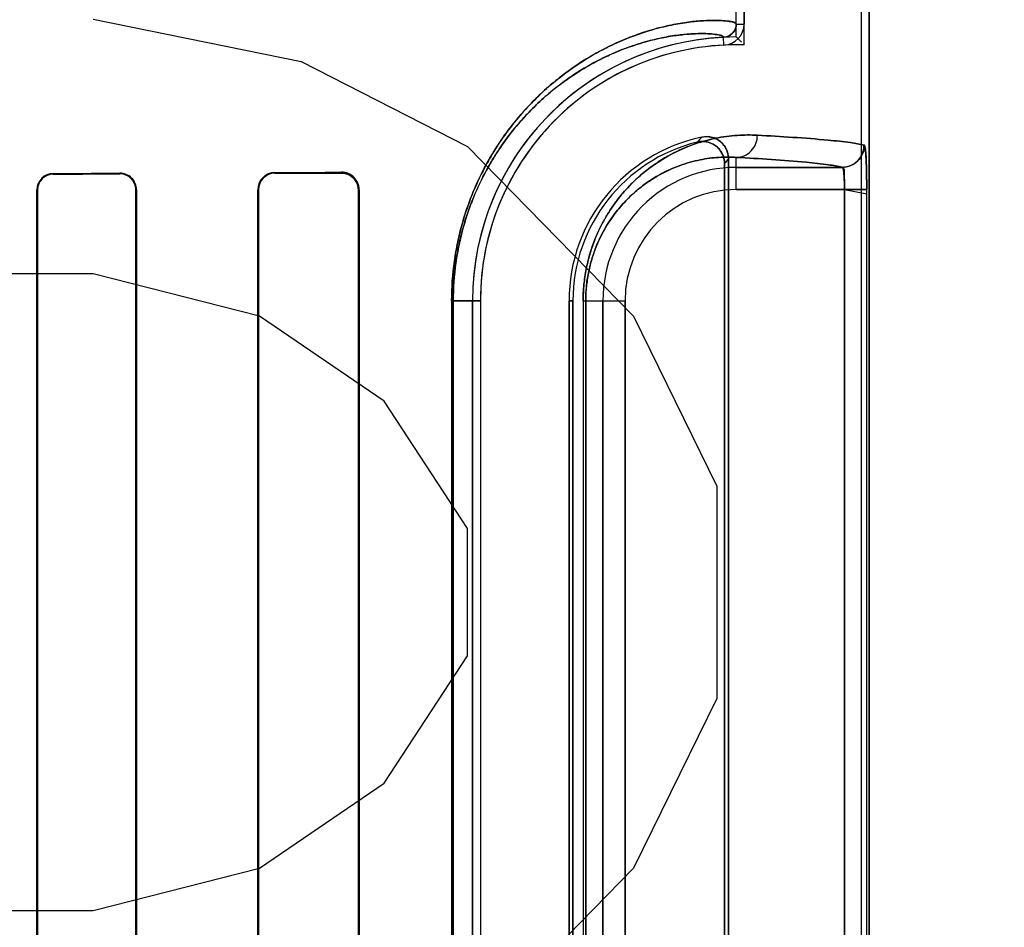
# Model space of a CAD drawing. Header units: millimetres. Extents: x 0 to 297, y 0 to 210.
# Tile 143 of 256: x 56.493 to 56.693, y 157.856 to 158.041. Entities that reach past the tile are written whole.
import ezdxf

# ---------------------------------------------------------------- set-up
doc = ezdxf.new("R2010")
doc.units = ezdxf.units.MM
doc.header["$LTSCALE"] = 16.335
doc.layers.get('0').update_dxf_attribs({"linetype": 'CONTINUOUS'})
for name, color, linetype in [('AXES_REF', 7, 'CONTINUOUS'), ('INTFCLR_1', 7, 'CONTINUOUS'), ('INTFCLR_72935', 7, 'CONTINUOUS')]:
    doc.layers.add(name, color=color, linetype=linetype)

msp = doc.modelspace()

# ---------------------------------------------------------------- linework, layer by layer
at = {"color": 7, "linetype": 'Continuous'}
for p, q in [((56.5082330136, 158.0407480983), (56.5504204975, 158.0321310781)), ((56.5504204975, 158.0321310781), (56.58417051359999, 158.0148970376)), ((56.58417051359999, 158.0148970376), (56.61792048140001, 157.9804289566)), ((56.5082330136, 157.9890459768), (56.45760801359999, 157.9890459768)), ((56.5419829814, 157.9804289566), (56.5082330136, 157.9890459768)), ((56.5672954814, 157.9631949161), (56.5419829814, 157.9804289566)), ((56.61792048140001, 157.9804289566), (56.6347955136, 157.9459608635)), ((56.58417051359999, 157.9373438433), (56.5672954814, 157.9631949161)), ((56.6347955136, 157.9459608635), (56.6347955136, 157.9028757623)), ((56.58417051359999, 157.9114927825), (56.58417051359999, 157.9373438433)), ((56.5672954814, 157.8856417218), (56.58417051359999, 157.9114927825)), ((56.6347955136, 157.9028757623), (56.61792048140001, 157.8684076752)), ((56.5419829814, 157.8684076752), (56.5672954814, 157.8856417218)), ((56.5082330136, 157.859790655), (56.5419829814, 157.8684076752)), ((56.61792048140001, 157.8684076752), (56.58417051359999, 157.8339395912)), ((56.4407329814, 157.859790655), (56.5082330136, 157.859790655))]:
    msp.add_line(p, q, dxfattribs=at)
for radius in [8.7262453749, 8.7255, 8.6696226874]:
    msp.add_circle((57.5376079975, 154.4105885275), radius, dxfattribs=at)
msp.add_arc((57.5376079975, 154.4105885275), 8.64, 278.2771290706, 261.7228709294, dxfattribs=at)
at = {"layer": 'AXES_REF', "color": 9, "linetype": 'Continuous'}
for radius in [7.9600610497, 5.3357191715]:
    msp.add_circle((57.5376079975, 154.4105885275), radius, dxfattribs=at)
at = {"layer": 'INTFCLR_1', "color": 6, "linetype": 'Continuous'}
for p, q in [((56.6641662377, 157.5605757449), (56.6641662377, 159.9635908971)), ((56.6657531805, 157.5605757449), (56.6657531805, 159.9635757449)), ((56.6387531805, 158.0397441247), (56.6387531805, 159.1244073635)), ((56.6403401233, 159.1244073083), (56.6403401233, 158.0397441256)), ((56.63716623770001, 157.7387447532), (56.63716623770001, 158.0124067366)), ((56.6363788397, 158.0114194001), (56.6363788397, 157.7397320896)), ((56.4967804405, 157.7450757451), (56.4967804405, 158.0060757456)), ((56.4969083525, 157.7450757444), (56.4969083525, 158.0060757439)), ((56.51686905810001, 158.0060757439), (56.51686905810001, 157.7450757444)), ((56.51700543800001, 158.0060757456), (56.51700543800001, 157.7450757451)), ((56.54160451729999, 157.7450757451), (56.54160451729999, 158.0060757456)), ((56.5417520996, 157.7450757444), (56.5417520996, 158.0060757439)), ((56.5620464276, 158.0060757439), (56.5620464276, 157.7450757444)), ((56.5622096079, 158.0060757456), (56.5622096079, 157.7450757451)), ((56.58522035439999, 157.7675757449), (56.58522035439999, 157.9835757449)), ((56.5868072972, 157.9835757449), (56.5868072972, 157.7675757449)), ((56.6048072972, 157.9835757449), (56.6048072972, 157.7675757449)), ((56.6055946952, 157.7675757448), (56.6055946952, 157.9835757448))]:
    msp.add_line(p, q, dxfattribs=at)
at = {"layer": 'INTFCLR_1', "color": 9, "linetype": 'Continuous'}
for p, q in [((56.6387531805, 158.0397440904), (56.6403401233, 158.0397441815)), ((56.6362591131, 158.0354617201), (56.636182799, 158.0370468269)), ((56.6387531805, 158.0061536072), (56.6387531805, 158.012672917)), ((56.6387531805, 158.0106529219), (56.6602536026, 158.0106529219)), ((56.5001063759, 158.0094130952), (56.5001063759, 158.0092836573)), ((56.5136063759, 158.0093273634), (56.5136063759, 158.0094618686)), ((56.5451063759, 158.0095937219), (56.5451063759, 158.0094434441)), ((56.5586063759, 158.0095004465), (56.5586063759, 158.0096600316)), ((56.6607383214, 158.0061536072), (56.6387531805, 158.0061536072)), ((56.6607383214, 158.0061536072), (56.6607383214, 157.7449978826)), ((56.6652336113, 157.7449978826), (56.6652336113, 158.0061536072)), ((56.4969083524, 158.0060757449), (56.4967804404, 158.0060757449)), ((56.51700543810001, 158.0060757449), (56.51686905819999, 158.0060757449)), ((56.54175209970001, 158.0060757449), (56.5416045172, 158.0060757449)), ((56.5622096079, 158.0060757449), (56.5620464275, 158.0060757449)), ((56.580971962, 157.9835757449), (56.580971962, 157.7675757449)), ((56.580971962, 157.9835757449), (56.5868072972, 157.9835757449)), ((56.581303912, 157.7675757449), (56.581303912, 157.9835757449)), ((56.6055946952, 157.9835757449), (56.6048072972, 157.9835757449)), ((56.607666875, 157.9835757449), (56.607666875, 157.7675757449)), ((56.607666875, 157.9835757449), (56.6161753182, 157.9835757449)), ((56.60819276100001, 157.7675757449), (56.60819276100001, 157.9835757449)), ((56.6116760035, 157.7675757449), (56.6116760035, 157.9835757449)), ((56.6161753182, 157.9835757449), (56.6161753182, 157.7675757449))]:
    msp.add_line(p, q, dxfattribs=at)
at = {"layer": 'INTFCLR_1', "color": 7, "linetype": 'Continuous'}
for p, q in [((56.6652336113, 158.0061536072), (56.6607383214, 158.0061536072)), ((56.6607383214, 158.0061536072), (56.6652355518, 158.0052841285))]:
    msp.add_line(p, q, dxfattribs=at)
msp.add_lwpolyline([(56.5586063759, 158.0095004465), (56.55872897, 158.0094987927), (56.5588526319, 158.0094926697), (56.5589771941, 158.0094819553), (56.5591034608, 158.009466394), (56.5592302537, 158.0094459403), (56.5593544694, 158.0094211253), (56.5594750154, 158.0093924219), (56.55959275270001, 158.0093598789), (56.559707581, 158.0093237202)], dxfattribs=at)
at = {"layer": 'INTFCLR_1', "color": 6, "linetype": 'Continuous'}
for centre, radius, start, end in [((56.6360529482, 158.0397439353), 0.0027002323, 272.7563464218, 0.0032912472), ((56.6360529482, 158.0397439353), 0.0042871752, 272.7563353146, 0.0025427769), ((56.6387531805, 157.9835757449), 0.0535328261, 92.7520534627, 180), ((56.6387531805, 157.9835757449), 0.0519458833, 92.75198979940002, 179.9999985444), ((56.6387531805, 157.9835757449), 0.0339458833, 101.8889191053, 179.9999977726), ((56.6387531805, 157.9835757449), 0.0331584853, 103.8352360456, 180.0000002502), ((56.5001185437, 158.0060749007), 0.0033381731, 90.20884474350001, 179.985497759), ((56.5001165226, 158.0060754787), 0.0032081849, 90.1812090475, 179.9952646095), ((56.513616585, 158.0060747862), 0.0032525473, 0.0168707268, 90.179834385), ((56.513619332, 158.0060755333), 0.0033862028, 0.0035926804, 90.2192083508), ((56.5451226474, 158.0060756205), 0.0035181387, 90.2649950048, 179.9979622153), ((56.5451199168, 158.006075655), 0.0033678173, 90.2303662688, 179.9984882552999), ((56.5586251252, 158.0060755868), 0.0035844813, 0.0025388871, 90.2996967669)]:
    msp.add_arc(centre, radius, start, end, dxfattribs=at)
at = {"layer": 'INTFCLR_1', "color": 9, "linetype": 'Continuous'}
for centre, radius, start, end in [((56.6951848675, 157.9577317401), 0.08666615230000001, 137.0401801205, 137.955947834), ((56.694899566, 157.9655569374), 0.0743507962, 140.9411469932, 141.9143405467), ((56.6387531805, 157.9835757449), 0.0270771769, 90.0000000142, 180.0000000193), ((56.6387531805, 157.9835757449), 0.0225778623, 90.00000006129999, 179.9999997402)]:
    msp.add_arc(centre, radius, start, end, dxfattribs=at)
at = {"layer": 'INTFCLR_1', "color": 6, "linetype": 'Continuous'}
for major_axis, start_param, end_param in [((0.4693968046, 0), -0.7888979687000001, -0.7475038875), ((0.4963968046, 0), -0.8415583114, -0.8044638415), ((0.4693968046, 0), -0.642674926, -0.5930216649), ((0.4963968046, 0), -0.7121557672, -0.6694696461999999)]:
    msp.add_ellipse((56.1693563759, 158.0105757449), major_axis=major_axis, ratio=0.0034906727, start_param=start_param, end_param=end_param, dxfattribs=at)
at = {"layer": 'INTFCLR_1', "color": 9, "linetype": 'Continuous'}
for points, knots in [([(56.5809719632, 157.9835757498), (56.58097196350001, 157.9862652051), (56.5812063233, 157.9896200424), (56.5818288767, 157.9935637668), (56.5823105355, 157.9960642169), (56.58304043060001, 157.9990566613), (56.58393672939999, 158.0019302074), (56.5847290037, 158.004113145), (56.5859109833, 158.007094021), (56.5874649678, 158.0103453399), (56.5894489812, 158.0137713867), (56.5913969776, 158.0167847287), (56.5934480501, 158.0195264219), (56.5955678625, 158.0220046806), (56.59759409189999, 158.0241870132), (56.6009779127, 158.0274373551), (56.6057950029, 158.0311905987), (56.6106516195, 158.0340863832), (56.6142891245, 158.0358571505), (56.6175251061, 158.0372317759), (56.6212644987, 158.0385195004), (56.62538374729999, 158.039549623), (56.6289428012, 158.040149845), (56.6319474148, 158.0404392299), (56.6347829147, 158.0405242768), (56.6370022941, 158.0403770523), (56.638319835, 158.0401151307), (56.6387532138, 158.039867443), (56.638753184, 158.0397441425)], [0, 0, 0, 0, 0.08892935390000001, 0.1106974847, 0.1320156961, 0.1731121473, 0.21247223, 0.2314805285, 0.2498887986, 0.3184980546, 0.3503473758, 0.3807584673, 0.4371051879, 0.4633880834, 0.4885695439, 0.5355476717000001, 0.6184022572, 0.6898557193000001, 0.7220813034, 0.7521202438, 0.8060674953, 0.8526640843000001, 0.8923378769, 0.9253925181, 0.9521389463, 0.9869003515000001, 0.9959229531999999, 1, 1, 1, 1]), ([(56.581303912, 157.983575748), (56.58130391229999, 157.9861444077), (56.5815267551, 157.9893484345), (56.582118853, 157.993115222), (56.5825768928, 157.9955031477), (56.5832709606, 157.9983607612), (56.5841233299, 158.0011049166), (56.58487677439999, 158.00318944), (56.5860005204, 158.0060350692), (56.5874779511, 158.009138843), (56.58936461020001, 158.0124094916), (56.5912164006, 158.015284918), (56.593166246, 158.0179009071), (56.5951816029, 158.0202651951), (56.5971073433, 158.0223461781), (56.6003223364, 158.0254439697), (56.6048990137, 158.0290193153), (56.6095140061, 158.0317752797), (56.6129695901, 158.0334579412), (56.616042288, 158.0347622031), (56.6195924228, 158.0359813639), (56.62350244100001, 158.0369519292), (56.626880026, 158.0375120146), (56.6297296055, 158.0377752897), (56.6324221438, 158.0378419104), (56.6345196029, 158.0376848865), (56.6357815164, 158.0374183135), (56.6361832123, 158.0371669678), (56.6361828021, 158.0370468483)], [0, 0, 0, 0, 0.0892203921, 0.1110571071, 0.1324409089, 0.1736583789, 0.2131260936, 0.2321829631, 0.2506359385, 0.3193892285, 0.3512918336, 0.3817450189, 0.4381455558, 0.4644423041, 0.4896300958, 0.5366014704, 0.6193841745, 0.690715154, 0.7228680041, 0.752829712, 0.8066164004, 0.8530538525, 0.8925792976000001, 0.9255035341, 0.9521432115, 0.9868018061, 0.9958277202, 1, 1, 1, 1]), ([(56.6076668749, 157.9835757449), (56.607666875, 157.9846676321), (56.6077720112, 157.9868225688), (56.6082282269, 157.9899481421), (56.6089341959, 157.9928711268), (56.6098306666, 157.995543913), (56.6108659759, 157.9979618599), (56.6119982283, 158.0001380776), (56.6131993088, 158.0020971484), (56.614815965, 158.0043808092), (56.6169120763, 158.0068368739), (56.6191494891, 158.0089334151), (56.6209335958, 158.0103619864), (56.6226410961, 158.0115976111), (56.6255057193, 158.0133838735), (56.6295822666, 158.0152595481), (56.6336532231, 158.0164150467), (56.6367323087, 158.0169408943), (56.6395769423, 158.0172323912), (56.6416811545, 158.0172476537), (56.643047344, 158.0171722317)], [0, 0, 0, 0, 0.0600364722, 0.1184052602, 0.1734305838, 0.2251527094, 0.2732309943, 0.3179069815, 0.3599202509, 0.3994803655, 0.4716625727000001, 0.5370235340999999, 0.5677436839, 0.5972889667, 0.6528695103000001, 0.7531358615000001, 0.842855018, 0.8846865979, 0.9247668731, 1, 1, 1, 1]), ([(56.6387531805, 158.012672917), (56.63928943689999, 158.0126758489), (56.6404243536, 158.0129088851), (56.6418781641, 158.0139233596), (56.642828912, 158.0154437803), (56.6430445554, 158.0166122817), (56.643047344, 158.0171722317)], [0, 0, 0, 0, 0.2347880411, 0.4924247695, 0.7548388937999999, 1, 1, 1, 1]), ([(56.643047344, 158.0171722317), (56.6478363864, 158.0169078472), (56.6541565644, 158.0165371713), (56.6613791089, 158.0157671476), (56.6638329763, 158.0153991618), (56.6647444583, 158.0151522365)], [0, 0, 0, 0, 0.6598379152, 0.8700864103, 1, 1, 1, 1]), ([(56.60819276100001, 157.9835757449), (56.6081927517, 157.9845274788), (56.6082840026, 157.9864056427), (56.6086798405, 157.9891294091), (56.6092923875, 157.9916760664), (56.6100699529, 157.994003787), (56.61096789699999, 157.9961088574), (56.61194979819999, 157.9980028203), (56.6129911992, 157.9997069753), (56.6143921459, 158.0016914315), (56.616207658, 158.0038235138), (56.6181451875, 158.0056413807), (56.61968950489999, 158.0068778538), (56.6211661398, 158.0079458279), (56.6236411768, 158.0094862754), (56.627161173, 158.011096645), (56.63067297, 158.0120781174), (56.6333255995, 158.0125155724), (56.6357721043, 158.0127500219), (56.6375803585, 158.0127479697), (56.6387531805, 158.012672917)], [0, 0, 0, 0, 0.0604328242, 0.119177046, 0.1745224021, 0.2265289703, 0.2748288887, 0.3196949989, 0.3618754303, 0.4015421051, 0.4738501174, 0.5392506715, 0.5699101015, 0.59942468, 0.6549230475, 0.7547890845, 0.8440278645, 0.8855751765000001, 0.9253762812, 1, 1, 1, 1]), ([(56.6602536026, 158.0106529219), (56.6593506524, 158.0108997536), (56.65691893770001, 158.0112678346), (56.6497620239, 158.0120377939), (56.6434988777, 158.0124085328), (56.6387531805, 158.012672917)], [0, 0, 0, 0, 0.1299438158, 0.3401947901, 1, 1, 1, 1])]:
    msp.add_open_spline(points, degree=3, knots=knots, dxfattribs=at)
at = {"layer": 'INTFCLR_1', "color": 6, "linetype": 'Continuous'}
for points, knots in [([(56.63716623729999, 158.0124067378), (56.63716623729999, 158.0128897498), (56.6370106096, 158.013863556), (56.6363213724, 158.0151654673), (56.6352549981, 158.0161815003), (56.633711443, 158.0169010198), (56.6324587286, 158.0169405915), (56.6317598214, 158.0167934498)], [0, 0, 0, 0, 0.182711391, 0.3654389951, 0.5479258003, 0.7298252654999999, 1, 1, 1, 1]), ([(56.6308239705, 158.0157722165), (56.6313029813, 158.0158901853), (56.63230474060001, 158.015968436), (56.6337553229, 158.0155947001), (56.6350032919, 158.0147708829), (56.6360674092, 158.0133985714), (56.6363788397, 158.0121523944), (56.6363788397, 158.0114194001)], [0, 0, 0, 0, 0.1831388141, 0.3651957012, 0.546523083, 0.7278870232, 1, 1, 1, 1]), ([(56.6647444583, 158.0151522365), (56.6647435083, 158.0142964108), (56.6642908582, 158.0127897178), (56.6626133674, 158.011108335), (56.6611080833, 158.0106538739), (56.6602536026, 158.0106529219)], [0, 0, 0, 0, 0.3682330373, 0.6323456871, 1, 1, 1, 1]), ([(56.6602536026, 158.0106529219), (56.6607340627, 158.0105877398), (56.66054883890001, 158.0090506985), (56.6607672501, 158.0077719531), (56.6607416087, 158.0066835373), (56.6607383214, 158.0061536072)], [0, 0, 0, 0, 0.3195498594, 0.6507406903, 1, 1, 1, 1])]:
    msp.add_open_spline(points, degree=3, knots=knots, dxfattribs=at)
at = {"layer": 'INTFCLR_1', "color": 7, "linetype": 'Continuous'}
for points, knots in [([(56.6652355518, 158.0052841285), (56.6652381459, 158.0058636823), (56.6652325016, 158.0070159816), (56.6652196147, 158.0087053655), (56.665191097, 158.0101874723), (56.6651537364, 158.0114270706), (56.665108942, 158.0125081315), (56.6650472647, 158.0134821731), (56.664975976, 158.014345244), (56.6648799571, 158.014815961), (56.6648173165, 158.0151324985), (56.6647444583, 158.0151522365)], [0, 0, 0, 0, 0.1753904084, 0.3487046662, 0.5113042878, 0.6238686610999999, 0.7243020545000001, 0.8377938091, 0.9227224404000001, 0.9771563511, 1, 1, 1, 1]), ([(56.6647444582, 158.0151522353), (56.66489103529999, 158.0146602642), (56.6650720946, 158.0136060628), (56.6651362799, 158.0118195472), (56.6652213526, 158.0093203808), (56.6652335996, 158.0073799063), (56.6652336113, 158.0061536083)], [0, 0, 0, 0, 0.1687055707, 0.355605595, 0.5925886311, 1, 1, 1, 1]), ([(56.55860637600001, 158.0095004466), (56.5590562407, 158.0094942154), (56.56007387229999, 158.0093066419), (56.56155702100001, 158.008212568), (56.5620502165, 158.006843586), (56.5620464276, 158.0060757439)], [0, 0, 0, 0, 0.2535538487, 0.5672631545, 1, 1, 1, 1]), ([(56.559707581, 158.0093237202), (56.560282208, 158.0091316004), (56.5615131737, 158.0083212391), (56.5620464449, 158.006870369), (56.5620464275, 158.0060757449)], [0, 0, 0, 0, 0.4326208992, 1, 1, 1, 1])]:
    msp.add_open_spline(points, degree=3, knots=knots, dxfattribs=at)
at = {"layer": 'INTFCLR_72935', "color": 6, "linetype": 'Continuous'}
for p, q in [((56.66416623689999, 157.5605757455), (56.66416623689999, 159.9636060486)), ((56.6657531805, 159.9635757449), (56.6657531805, 157.5605757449)), ((56.6403401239, 158.0354973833), (56.6403401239, 159.1286541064)), ((56.6387531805, 158.037108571), (56.6387531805, 159.1270429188)), ((56.6387531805, 158.0371085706), (56.6398163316, 158.0360346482)), ((56.63716623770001, 158.0124067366), (56.63716623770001, 157.7387447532)), ((56.6363788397, 157.7397320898), (56.6363788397, 158.0114194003)), ((56.49678044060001, 158.0060757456), (56.49678044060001, 157.7450757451)), ((56.4969083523, 158.0060757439), (56.4969083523, 157.7450757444)), ((56.51686905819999, 157.7450757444), (56.51686905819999, 158.0060757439)), ((56.51700543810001, 157.7450757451), (56.51700543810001, 158.0060757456)), ((56.5416045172, 158.0060757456), (56.5416045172, 157.7450757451)), ((56.54175209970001, 158.0060757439), (56.54175209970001, 157.7450757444)), ((56.5620464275, 157.7450757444), (56.5620464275, 158.0060757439)), ((56.56220960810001, 157.7450757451), (56.56220960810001, 158.0060757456)), ((56.58522035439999, 157.9835757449), (56.58522035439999, 157.7675757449)), ((56.586807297, 157.9835757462), (56.586807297, 157.7675757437)), ((56.6048072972, 157.7675757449), (56.6048072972, 157.9835757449)), ((56.6055946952, 157.983575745), (56.6055946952, 157.7675757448))]:
    msp.add_line(p, q, dxfattribs=at)
at = {"layer": 'INTFCLR_72935', "color": 9, "linetype": 'Continuous'}
for p, q in [((56.6387531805, 158.0061536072), (56.6387531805, 158.012672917)), ((56.6602536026, 158.0106529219), (56.6387531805, 158.0106529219)), ((56.5001063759, 158.0092836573), (56.5001063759, 158.0094130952)), ((56.5136063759, 158.0094618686), (56.5136063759, 158.0093273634)), ((56.5451063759, 158.0094434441), (56.5451063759, 158.0095937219)), ((56.5586063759, 158.0096600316), (56.5586063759, 158.0095004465)), ((56.6387531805, 158.0061536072), (56.6652336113, 158.0061536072)), ((56.6607383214, 157.7449978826), (56.6607383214, 158.0061536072)), ((56.66523361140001, 157.7449978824), (56.66523361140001, 158.0061536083)), ((56.4967804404, 158.0060757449), (56.4969083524, 158.0060757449)), ((56.51686905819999, 158.0060757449), (56.51700543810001, 158.0060757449)), ((56.5416045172, 158.0060757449), (56.54175209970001, 158.0060757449)), ((56.5620464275, 158.0060757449), (56.5622096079, 158.0060757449)), ((56.5868072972, 157.9835757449), (56.580971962, 157.9835757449)), ((56.5809719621, 157.9835757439), (56.5809719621, 157.7675757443)), ((56.581303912, 157.9835757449), (56.581303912, 157.7675757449)), ((56.6048072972, 157.9835757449), (56.6055946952, 157.9835757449)), ((56.607666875, 157.983575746), (56.607666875, 157.7675757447)), ((56.607666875, 157.9835757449), (56.6161753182, 157.9835757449)), ((56.60819276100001, 157.9835757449), (56.60819276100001, 157.7675757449)), ((56.6116760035, 157.9835757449), (56.6116760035, 157.7675757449)), ((56.6161753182, 157.7675757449), (56.6161753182, 157.9835757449))]:
    msp.add_line(p, q, dxfattribs=at)
at = {"layer": 'INTFCLR_72935', "color": 7, "linetype": 'Continuous'}
for points in [[(56.5586063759, 158.0096600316), (56.5587454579, 158.009658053), (56.5588807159, 158.0096509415), (56.5590119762, 158.0096391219), (56.5591386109, 158.0096230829), (56.5592609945, 158.0096031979), (56.5593804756, 158.0095795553), (56.5594974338, 158.0095522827), (56.55961130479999, 158.0095217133), (56.5597220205, 158.0094880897)], [(56.5597029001, 158.0093252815), (56.5595903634, 158.0093605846), (56.5594752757, 158.0093923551), (56.559357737, 158.0094204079), (56.5592379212, 158.0094445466), (56.5591158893, 158.0094646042), (56.5589915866, 158.0094804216), (56.5588650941, 158.0094918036), (56.558736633, 158.0094985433), (56.5586063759, 158.0095004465)]]:
    msp.add_lwpolyline(points, dxfattribs=at)
at = {"layer": 'INTFCLR_72935', "color": 6, "linetype": 'Continuous'}
for centre, radius, start, end in [((56.6387531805, 157.9835757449), 0.0535328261, 90, 180), ((56.6387531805, 157.9835757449), 0.0519458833, 88.24934531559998, 179.9999985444), ((56.6387531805, 157.9835757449), 0.0339458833, 101.8889191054, 179.9999977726), ((56.6387531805, 157.9835757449), 0.0331584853, 103.835236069, 179.9999998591), ((56.50011797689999, 158.0060755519), 0.0033375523, 90.19915306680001, 179.9966751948), ((56.5001164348, 158.0060755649), 0.0032080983, 90.17964889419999, 179.9968037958), ((56.5136192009, 158.0060756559), 0.0033862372, 0.0015176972, 90.217002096), ((56.513617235, 158.006075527), 0.0032518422, 0.0038206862, 90.1913317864), ((56.5451227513, 158.0060754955), 0.00351825, 90.2666752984, 179.9959278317), ((56.5451198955, 158.0060756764), 0.0033677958, 90.2300081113, 179.9988519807)]:
    msp.add_arc(centre, radius, start, end, dxfattribs=at)
at = {"layer": 'INTFCLR_72935', "color": 9, "linetype": 'Continuous'}
for centre, radius, start, end in [((56.6951848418, 157.9577317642), 0.08666611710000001, 137.0401802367, 137.9559483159), ((56.6948995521, 157.9655569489), 0.07435077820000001, 140.9411471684, 141.9143409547), ((56.6387531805, 157.9835757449), 0.0270771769, 89.9999999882, 180), ((56.6387531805, 157.9835757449), 0.0225778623, 90.00000006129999, 179.9999997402)]:
    msp.add_arc(centre, radius, start, end, dxfattribs=at)
at = {"layer": 'INTFCLR_72935', "color": 7, "linetype": 'Continuous'}
msp.add_arc((56.6602431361, 158.01515363), 0.004501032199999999, 270.1332431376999, 359.9822628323, dxfattribs=at)
at = {"layer": 'INTFCLR_72935', "color": 6, "linetype": 'Continuous'}
for major_axis, start_param, end_param in [((0.4693968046, 0), -0.7888979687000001, -0.7475038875), ((0.4963968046, 0), -0.8415583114, -0.8044638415), ((0.4693968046, 0), -0.642674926, -0.5930216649), ((0.4963968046, 0), -0.7121557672, -0.6694696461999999)]:
    msp.add_ellipse((56.1693563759, 158.0105757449), major_axis=major_axis, ratio=0.0034906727, start_param=start_param, end_param=end_param, dxfattribs=at)
at = {"layer": 'INTFCLR_72935', "color": 9, "linetype": 'Continuous'}
for points, knots in [([(56.6387531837, 158.0397441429), (56.6387532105, 158.0398689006), (56.6383124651, 158.0401175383), (56.63698494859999, 158.0403794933), (56.6347503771, 158.0405251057), (56.63190681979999, 158.0404363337), (56.6289074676, 158.040144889), (56.6253611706, 158.0395443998), (56.62207235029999, 158.0387209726), (56.6191786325, 158.0378011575), (56.6158909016, 158.0365882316), (56.6114517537, 158.0345613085), (56.6069440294, 158.0318769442), (56.6036986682, 158.0295277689), (56.6017326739, 158.02795272), (56.5996586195, 158.0261698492), (56.5970324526, 158.0236479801), (56.5939273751, 158.0201632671), (56.5914299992, 158.0168311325), (56.5894817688, 158.0138250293), (56.5874904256, 158.0103948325), (56.58568136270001, 158.0066181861), (56.5843295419, 158.0030625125), (56.5836006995, 158.0008530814), (56.5829077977, 157.9985110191), (56.582314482, 157.9960828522), (56.581830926, 157.9935757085), (56.58120683, 157.9896265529), (56.5809719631, 157.9862682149), (56.5809719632, 157.9835757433)], [0, 0, 0, 0, 0.004125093, 0.0132564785, 0.0482716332, 0.0750900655, 0.1080986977, 0.1475742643, 0.1940030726, 0.220035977, 0.2479478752, 0.3098346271, 0.3811008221, 0.4210070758, 0.4422222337, 0.4643790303, 0.5114245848, 0.5624876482, 0.6185464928, 0.6489140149, 0.6808923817, 0.7496495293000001, 0.7870559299, 0.8066095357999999, 0.8265636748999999, 0.8678037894, 0.8891910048, 0.9109738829, 1, 1, 1, 1]), ([(56.6361828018, 158.0370468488), (56.6361832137, 158.0371683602), (56.6357746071, 158.03742082), (56.6345030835, 158.0376872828), (56.6323912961, 158.0378429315), (56.6296910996, 158.0377727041), (56.6268465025, 158.0375074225), (56.6234810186, 158.0369470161), (56.6203596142, 158.0361712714), (56.6176126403, 158.0353014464), (56.614490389, 158.0341519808), (56.6102734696, 158.0322267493), (56.6059917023, 158.0296730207), (56.6029089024, 158.0274364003), (56.60104085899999, 158.0259359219), (56.5990695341, 158.0242365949), (56.5965731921, 158.021831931), (56.5936216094, 158.0185081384), (56.5912477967, 158.0153292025), (56.5893957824, 158.0124606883), (56.5875021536, 158.0091860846), (56.5857820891, 158.005580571), (56.5844968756, 158.0021861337), (56.58380382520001, 158.0000764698), (56.5831448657, 157.9978398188), (56.5825806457, 157.9955209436), (56.5821208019, 157.9931266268), (56.58152723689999, 157.9893546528), (56.58130391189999, 157.9861472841), (56.581303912, 157.9835757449)], [0, 0, 0, 0, 0.004220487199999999, 0.0133545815, 0.04826561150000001, 0.0749769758, 0.1078554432, 0.1471834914, 0.1934537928, 0.2194060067, 0.2472383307, 0.308975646, 0.380119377, 0.4199814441, 0.4411803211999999, 0.4633254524, 0.5103642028, 0.5614471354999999, 0.617559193, 0.6479685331, 0.6800001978, 0.7489013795, 0.7864009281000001, 0.8060068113, 0.826016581, 0.8673780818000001, 0.888831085, 0.9106825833, 1, 1, 1, 1]), ([(56.6430473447, 158.0171722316), (56.6416845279, 158.0172474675), (56.6388304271, 158.0172273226), (56.63438558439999, 158.0166199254), (56.6296194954, 158.0152732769), (56.6255357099, 158.0134003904), (56.622187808, 158.0113167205), (56.62003884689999, 158.0096807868), (56.6183231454, 158.0081593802), (56.6165372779, 158.0063974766), (56.6143318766, 158.0038138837), (56.6123486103, 158.0008055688), (56.6108847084, 157.9980020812), (56.6098431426, 157.9955772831), (56.60894078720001, 157.9928949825), (56.6082333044, 157.989973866), (56.6077733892, 157.9868389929), (56.6076668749, 157.9846796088), (56.6076668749, 157.9835757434)], [0, 0, 0, 0, 0.0750536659, 0.1564805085, 0.2459796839, 0.3464559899, 0.4023291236, 0.4625807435, 0.4947026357, 0.5283756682, 0.6004715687, 0.6810517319, 0.7259046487, 0.7742538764, 0.8260146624, 0.8813433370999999, 0.9392998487, 1, 1, 1, 1]), ([(56.6387531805, 158.012672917), (56.6392894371, 158.0126758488), (56.6404243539, 158.012908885), (56.6418781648, 158.0139233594), (56.6428289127, 158.0154437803), (56.64304455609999, 158.0166122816), (56.6430473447, 158.0171722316)], [0, 0, 0, 0, 0.234788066, 0.4924248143, 0.7548389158, 1, 1, 1, 1]), ([(56.6647444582, 158.0151522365), (56.6638329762, 158.0153991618), (56.6613791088, 158.0157671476), (56.6541565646, 158.0165371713), (56.6478363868, 158.0169078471), (56.6430473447, 158.0171722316)], [0, 0, 0, 0, 0.1299135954, 0.3401620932, 1, 1, 1, 1]), ([(56.6387531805, 158.012672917), (56.6375832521, 158.0127477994), (56.6351300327, 158.0127509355), (56.6313035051, 158.0122516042), (56.6271933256, 158.0111084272), (56.6236670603, 158.0095005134), (56.6207742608, 158.0077033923), (56.6189151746, 158.0062886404), (56.61743054, 158.0049710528), (56.6158831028, 158.0034421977), (56.61397118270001, 158.0011972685), (56.61225310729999, 157.9985823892), (56.6109841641, 157.9961440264), (56.61008085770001, 157.9940332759), (56.6092981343, 157.9916967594), (56.6086841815, 157.9891514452), (56.6082852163, 157.9864198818), (56.60819269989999, 157.9845379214), (56.60819276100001, 157.9835757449)], [0, 0, 0, 0, 0.0744459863, 0.1553115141, 0.2443281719, 0.3444036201, 0.400194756, 0.4603491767, 0.492487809, 0.5261985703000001, 0.5984270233, 0.6792967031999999, 0.7242751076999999, 0.7728542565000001, 0.8249392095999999, 0.8805747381, 0.9388989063, 1, 1, 1, 1]), ([(56.6387531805, 158.012672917), (56.6434988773, 158.0124085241), (56.6497620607, 158.0120377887), (56.656918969, 158.0112678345), (56.6593506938, 158.0108997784), (56.6602536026, 158.0106529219)], [0, 0, 0, 0, 0.6598051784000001, 0.8700608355, 1, 1, 1, 1])]:
    msp.add_open_spline(points, degree=3, knots=knots, dxfattribs=at)
at = {"layer": 'INTFCLR_72935', "color": 6, "linetype": 'Continuous'}
for points, knots in [([(56.6387531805, 158.0397441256), (56.638753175, 158.0392362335), (56.6383732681, 158.0378813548), (56.6370046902, 158.037086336), (56.636182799, 158.0370468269)], [0, 0, 0, 0, 0.3816636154, 1, 1, 1, 1]), ([(56.6317598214, 158.0167934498), (56.6322324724, 158.0168929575), (56.6332174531, 158.0169412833), (56.6346334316, 158.016535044), (56.6358473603, 158.0157008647), (56.63686943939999, 158.0143386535), (56.63716623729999, 158.0131209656), (56.63716623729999, 158.0124067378)], [0, 0, 0, 0, 0.1827114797, 0.3654396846, 0.547926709, 0.7298253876, 1, 1, 1, 1]), ([(56.6363788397, 158.0114194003), (56.6363788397, 158.0119127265), (56.63621527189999, 158.0129041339), (56.6355055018, 158.0142232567), (56.6344071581, 158.0152380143), (56.6328201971, 158.0159430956), (56.6315356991, 158.015947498), (56.6308239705, 158.0157722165)], [0, 0, 0, 0, 0.1831398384, 0.3651953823, 0.546521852, 0.727886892, 1, 1, 1, 1])]:
    msp.add_open_spline(points, degree=3, knots=knots, dxfattribs=at)
at = {"layer": 'INTFCLR_72935', "color": 7, "linetype": 'Continuous'}
for points, knots in [([(56.66019914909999, 158.0106814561), (56.6610555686, 158.0106773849), (56.6625691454, 158.0111298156), (56.66424903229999, 158.0128270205), (56.6646934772, 158.0143467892), (56.6646893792, 158.0152092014)], [0, 0, 0, 0, 0.366733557, 0.6307002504, 1, 1, 1, 1]), ([(56.6646893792, 158.0152092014), (56.6647753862, 158.0153116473), (56.6649551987, 158.0145331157), (56.66503558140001, 158.0135934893), (56.66516205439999, 158.0115242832), (56.6652044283, 158.0095316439), (56.66522906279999, 158.0078671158), (56.6652336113, 158.006732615), (56.6652336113, 158.00615361)], [0, 0, 0, 0, 0.0440197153, 0.1339656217, 0.4566814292, 0.6255919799, 0.8094559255, 1, 1, 1, 1]), ([(56.66523361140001, 158.0061536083), (56.6652335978, 158.0069855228), (56.6652254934, 158.008585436), (56.6651726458, 158.0108276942), (56.6651102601, 158.0130061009), (56.66493004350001, 158.0144029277), (56.6647444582, 158.0151522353)], [0, 0, 0, 0, 0.2764959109, 0.5316625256, 0.7456761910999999, 1, 1, 1, 1]), ([(56.6607383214, 158.0061536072), (56.6607383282, 158.0064431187), (56.66073254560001, 158.0072517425), (56.6606747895, 158.008698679), (56.66059854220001, 158.0095465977), (56.660387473, 158.0107931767), (56.66019914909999, 158.0106814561)], [0, 0, 0, 0, 0.188311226, 0.5371313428, 0.8575728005, 1, 1, 1, 1]), ([(56.6607383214, 158.0061536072), (56.6607383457, 158.0066684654), (56.66075487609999, 158.0076857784), (56.66054284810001, 158.0089851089), (56.6607967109, 158.0105789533), (56.6602536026, 158.0106529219)], [0, 0, 0, 0, 0.3396962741, 0.6383566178, 1, 1, 1, 1]), ([(56.56220960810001, 158.0060757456), (56.5622095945, 158.0066439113), (56.5619441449, 158.0077180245), (56.5607466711, 158.0091972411), (56.559407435, 158.0096500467), (56.55860637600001, 158.0096600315)], [0, 0, 0, 0, 0.3057548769, 0.5688815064, 1, 1, 1, 1]), ([(56.5620464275, 158.0060757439), (56.5620466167, 158.006671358), (56.56173642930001, 158.007816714), (56.5604720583, 158.0091511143), (56.55925963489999, 158.0094894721), (56.5586063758, 158.0095004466)], [0, 0, 0, 0, 0.3351506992, 0.6323607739, 1, 1, 1, 1]), ([(56.5620464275, 158.0060757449), (56.5620464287, 158.0065302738), (56.5617794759, 158.0079331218), (56.5605949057, 158.0090284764), (56.5597029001, 158.0093252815)], [0, 0, 0, 0, 0.3259164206, 1, 1, 1, 1])]:
    msp.add_open_spline(points, degree=3, knots=knots, dxfattribs=at)

doc.saveas('drawing.dxf')
